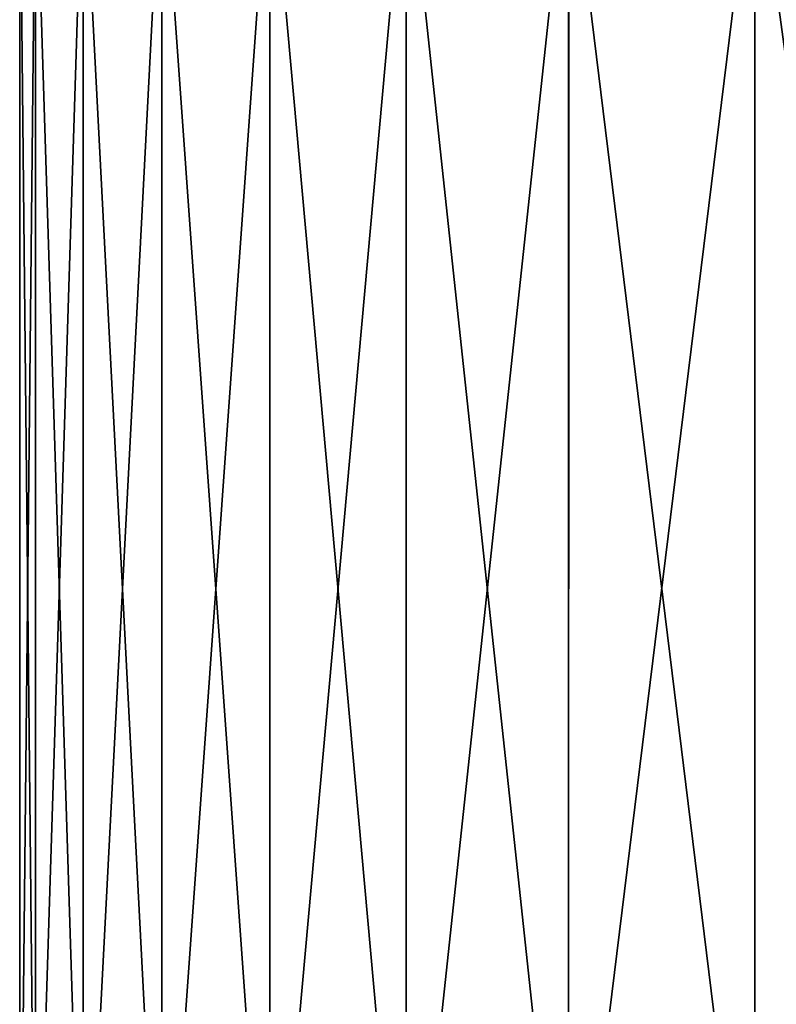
# Model space of a CAD drawing. Extents: x 0 to 500, y -78 to 1006.
# Tile 63 of 256: x 6 to 11, y -8 to -1. Entities that reach past the tile are written whole.
import ezdxf

# ---------------------------------------------------------------- set-up
doc = ezdxf.new("R2010")
doc.units = 0
doc.header["$LTSCALE"] = 65.185185
doc.layers.add('36', color=7, linetype='CONTINUOUS')

msp = doc.modelspace()

# ---------------------------------------------------------------- linework, layer by layer
at = {"layer": '36', "color": 7, "linetype": 'CONTINUOUS'}
for points in [[(6.1051, 0, 1.7126), (6, 0, 0.0002), (6.1051, -10, 1.7125), (6.1051, 0, 1.7126)], [(6, 0, 0.0002), (6.1051, 0, -1.7126), (6, -10), (6, 0, 0.0002)], [(6, 0, 0.0002), (6, -10), (6.1051, -10, 1.7125), (6, 0, 0.0002)], [(6.1051, 0, -1.7126), (6.1051, -10, -1.7125), (6, -10), (6.1051, 0, -1.7126)], [(6.4189, 0, 3.3992), (6.1051, 0, 1.7126), (6.4189, -10, 3.3993), (6.4189, 0, 3.3992)], [(6.1051, 0, 1.7126), (6.1051, -10, 1.7125), (6.4189, -10, 3.3993), (6.1051, 0, 1.7126)], [(6.1051, 0, -1.7126), (6.4189, 0, -3.3992), (6.1051, -10, -1.7125), (6.1051, 0, -1.7126)], [(6.4189, 0, -3.3992), (6.4189, -10, -3.3993), (6.1051, -10, -1.7125), (6.4189, 0, -3.3992)], [(6.9368, 0, 5.0352), (6.4189, 0, 3.3992), (6.9367, -10, 5.035), (6.9368, 0, 5.0352)], [(6.4189, 0, 3.3992), (6.4189, -10, 3.3993), (6.9367, -10, 5.035), (6.4189, 0, 3.3992)], [(6.4189, 0, -3.3992), (6.9367, 0, -5.0349), (6.4189, -10, -3.3993), (6.4189, 0, -3.3992)], [(6.9367, 0, -5.0349), (6.9367, -10, -5.035), (6.4189, -10, -3.3993), (6.9367, 0, -5.0349)], [(6.9368, 0, 5.0352), (6.9367, -10, 5.035), (7.6507, -10, 6.5951), (6.9368, 0, 5.0352)], [(6.9367, 0, -5.0349), (7.6508, 0, -6.5952), (6.9367, -10, -5.035), (6.9367, 0, -5.0349)], [(7.6508, 0, -6.5952), (7.6507, -10, -6.5951), (6.9367, -10, -5.035), (7.6508, 0, -6.5952)], [(7.6508, 0, 6.5953), (6.9368, 0, 5.0352), (7.6507, -10, 6.5951), (7.6508, 0, 6.5953)], [(7.6508, 0, 6.5953), (7.6507, -10, 6.5951), (8.5502, -10, 8.0561), (7.6508, 0, 6.5953)], [(7.6508, 0, -6.5952), (8.5501, 0, -8.0561), (7.6507, -10, -6.5951), (7.6508, 0, -6.5952)], [(8.5501, 0, -8.0561), (8.5502, -10, -8.0561), (7.6507, -10, -6.5951), (8.5501, 0, -8.0561)], [(8.5502, 0, 8.0561), (7.6508, 0, 6.5953), (8.5502, -10, 8.0561), (8.5502, 0, 8.0561)], [(8.5501, 0, -8.0561), (9.6216, 0, -9.3962), (8.5502, -10, -8.0561), (8.5501, 0, -8.0561)], [(9.6218, 0, 9.3964), (8.5502, 0, 8.0561), (9.6216, -10, 9.3962), (9.6218, 0, 9.3964)], [(8.5502, 0, 8.0561), (8.5502, -10, 8.0561), (9.6216, -10, 9.3962), (8.5502, 0, 8.0561)], [(9.6216, 0, -9.3962), (9.6216, -10, -9.3962), (8.5502, -10, -8.0561), (9.6216, 0, -9.3962)], [(9.6218, 0, 9.3964), (9.6216, -10, 9.3962), (10.8489, -10, 10.5951), (9.6218, 0, 9.3964)], [(9.6216, 0, -9.3962), (10.849, 0, -10.5953), (9.6216, -10, -9.3962), (9.6216, 0, -9.3962)], [(10.849, 0, -10.5953), (10.8489, -10, -10.5951), (9.6216, -10, -9.3962), (10.849, 0, -10.5953)], [(10.8491, 0, 10.5953), (9.6218, 0, 9.3964), (10.8489, -10, 10.5951), (10.8491, 0, 10.5953)], [(10.8491, 0, 10.5953), (10.8489, -10, 10.5951), (12.2136, -10, 11.6349), (10.8491, 0, 10.5953)], [(10.849, 0, -10.5953), (12.2136, -10, -11.6349), (10.8489, -10, -10.5951), (10.849, 0, -10.5953)], [(10.849, 0, -10.5953), (12.2136, 0, -11.635), (12.2136, -10, -11.6349), (10.849, 0, -10.5953)], [(12.2136, 0, 11.635), (10.8491, 0, 10.5953), (12.2136, -10, 11.6349), (12.2136, 0, 11.635)]]:
    msp.add_3dface(points, dxfattribs=at)

doc.saveas('drawing.dxf')
